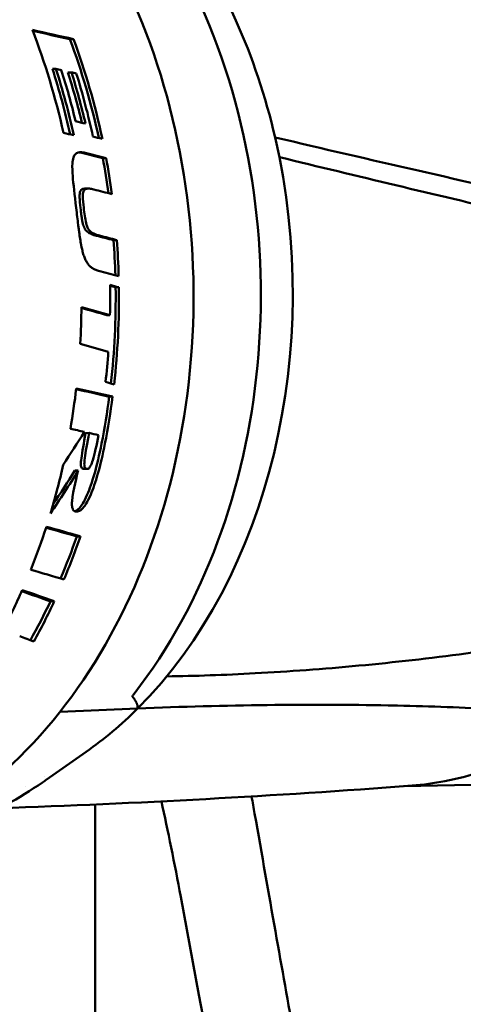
# Model space of a CAD drawing. Header units: millimetres. Extents: x 0 to 6049, y -120 to 1682.
# Tile 86 of 256: x 662 to 672, y 1091 to 1114. Entities that reach past the tile are written whole.
import ezdxf

# ---------------------------------------------------------------- set-up
doc = ezdxf.new("R2010")
doc.units = ezdxf.units.MM
doc.header["$LTSCALE"] = 2
doc.layers.add('Sichtbar (ISO)', color=7, linetype='Continuous', lineweight=50)

msp = doc.modelspace()

# ---------------------------------------------------------------- linework, layer by layer
at = {"layer": 'Sichtbar (ISO)'}
for p, q in [((666.752, 1113.754), (666.598, 1114.095)), ((663.025, 1113.328), (662.943, 1113.327)), ((662.623, 1112.645), (662.543, 1112.643)), ((662.978, 1112.565), (662.898, 1112.564)), ((663.775, 1110.6), (663.698, 1110.599)), ((663.284, 1109.898), (663.36, 1109.9)), ((664.018, 1108.719), (663.944, 1108.718)), ((664.067, 1107.636), (663.992, 1107.635)), ((663.862, 1107), (663.788, 1106.999)), ((663.923, 1105.129), (663.846, 1105.128)), ((663.305, 1104.294), (663.383, 1104.296)), ((663.132, 1103.433), (663.053, 1103.432)), ((663.265, 1103.472), (663.344, 1103.473)), ((663.182, 1101.925), (663.099, 1101.924)), ((662.585, 1100.436), (662.495, 1100.434)), ((666.622, 1098.756), (666.622, 1098.756)), ((662.717, 1097.901), (664.497, 1097.977)), ((663.318, 1096.985), (662.398, 1096.341)), ((662.365, 1096.411), (662.365, 1096.411)), ((661.914, 1096.2), (661.914, 1096.2)), ((662.317, 1096.284), (662.314, 1096.283)), ((662.317, 1096.284), (662.317, 1096.284)), ((670.611, 1096.196), (672.917, 1096.24)), ((663.523, 1095.777), (663.523, 1043.561))]:
    msp.add_line(p, q, dxfattribs=at)
for centre, major_axis, ratio, start_param, end_param in [((657.768, 1107.607), (-0.24, 12.798), 0.746427, 3.886138, 5.233769), ((659.098, 1107.632), (0.225, -11.998), 0.746427, 1.847659, 2.092177), ((435.623, 1105.204), (-327.673, 32.468), 0.127138, 3.958043, 3.962034), ((653.318, 1107.524), (-0.249, 13.248), 0.746427, 4.97778, 5.169442), ((438.592, 1105.267), (-323.528, 32.057), 0.127137, 3.958795, 3.962445), ((654.177, 1107.54), (-0.247, 13.148), 0.746427, 4.96934, 5.154116), ((654.177, 1107.54), (0.249, -13.248), 0.746427, 1.824182, 2.008937), ((653.542, 1107.528), (-0.247, 13.148), 0.746427, 4.976803, 5.097972), ((653.542, 1107.528), (0.249, -13.248), 0.746427, 1.831579, 1.953298), ((653.656, 1107.53), (-0.249, 13.248), 0.746427, 4.998119, 5.092457), ((653.87, 1107.534), (-0.247, 13.148), 0.746427, 4.997519, 5.090911), ((672.457, 1107.883), (-51.578, 12.07), 0.046174, 4.905795, 4.908004), ((653.87, 1107.534), (0.249, -13.248), 0.746427, 1.852108, 1.946299), ((653.973, 1107.536), (-0.249, 13.248), 0.746427, 4.969944, 5.085682), ((659.098, 1107.632), (0.225, -11.998), 0.746427, 0.621676, 1.847659), ((401.955, 1103.73), (362.266, -38.557), 0.135073, 0.777845, 0.779767), ((399.649, 1103.691), (-365.449, 38.896), 0.135073, 3.919109, 3.921015), ((654.177, 1107.54), (-0.247, 13.148), 0.746427, 4.870632, 4.933155), ((654.177, 1107.54), (0.249, -13.248), 0.746427, 1.726211, 1.789851), ((661.4, 1107.5), (50.352, -12.59), 0.054253, 1.534539, 1.542827), ((654.177, 1107.54), (-0.247, 13.148), 0.746427, 4.726799, 4.78812), ((654.177, 1107.54), (0.249, -13.248), 0.746427, 1.583522, 1.645938), ((369.358, 1103.039), (393.599, -41.891), 0.135076, 0.739128, 0.740896), ((653.975, 1107.536), (-0.249, 13.248), 0.746427, 4.65792, 4.710171), ((654.177, 1107.54), (-0.247, 13.148), 0.746427, 4.537321, 4.705608), ((654.177, 1107.54), (0.249, -13.248), 0.746427, 1.395335, 1.56405), ((653.318, 1107.524), (-0.249, 13.248), 0.746427, 4.609127, 4.672686), ((400.225, 1103.516), (-347.867, 39.783), 0.143545, 3.86892, 3.871794), ((402.134, 1103.546), (345.226, -39.481), 0.143545, 0.72725, 0.729817), ((401.112, 1103.505), (-342.995, 39.225), 0.143547, 3.856472, 3.859387), ((653.975, 1107.536), (-0.249, 13.248), 0.746427, 4.541523, 4.594289), ((653.318, 1107.524), (-0.249, 13.248), 0.746427, 4.459867, 4.531102), ((271.759, 1101.374), (509.593, -44.807), 0.115138, 0.703061, 0.705389), ((268.618, 1101.326), (-513.879, 45.184), 0.115138, 3.844897, 3.84743), ((654.177, 1107.54), (-0.247, 13.148), 0.746427, 4.42986, 4.513933), ((654.177, 1107.54), (0.249, -13.248), 0.746427, 1.29044, 1.37384), ((655.16, 1107.558), (-9.124, -12.36), 0.55596, 1.656866, 1.715447), ((653.318, 1107.524), (-0.249, 13.248), 0.746427, 4.305396, 4.395097), ((654.95, 1107.791), (-8.424, -12.729), 0.605551, 1.55188, 1.628563), ((654.948, 1107.795), (-8.362, -12.639), 0.605781, 1.565431, 1.625824), ((653.318, 1107.524), (-0.249, 13.248), 0.746427, 4.197258, 4.280464), ((420.703, 1102.783), (-301.029, 31.411), 0.132897, 3.790333, 3.794265), ((417.896, 1102.754), (-304.801, 31.805), 0.132896, 3.791143, 3.795437), ((654.177, 1107.54), (-0.247, 13.148), 0.746427, 4.174288, 4.257111), ((654.177, 1107.54), (0.249, -13.248), 0.746427, 1.035103, 1.119189), ((443.478, 1102.54), (-268.767, 28.042), 0.132904, 3.771838, 3.776717), ((653.318, 1107.524), (-0.249, 13.248), 0.746427, 4.073445, 4.156768), ((631.343, 1107.111), (-43.178, 12.148), 0.064523, 3.921783, 3.946098), ((631.343, 1107.111), (-42.852, 12.057), 0.064523, 3.916818, 3.938888), ((654.177, 1107.54), (-0.247, 13.148), 0.746427, 4.0446, 4.127488), ((654.177, 1107.54), (0.249, -13.248), 0.746427, 0.906072, 0.990861), ((527.084, 1102.592), (-159.385, 19.579), 0.152568, 3.72074, 3.72453), ((678.517, 1104.88), (0.222, -11.798), 0.746427, 5.210497, 5.210498), ((661.746, 1097.106), (0.568, -0.823), 0.596347, 0, 0.000011)]:
    msp.add_ellipse(centre, major_axis=major_axis, ratio=ratio, start_param=start_param, end_param=end_param, dxfattribs=at)
for points, knots in [([(656.087, 1094.323), (657.142, 1094.343), (658.192, 1094.588), (660.18, 1095.505), (661.117, 1096.178), (662.787, 1097.886), (663.517, 1098.923), (664.695, 1101.256), (665.142, 1102.553), (665.705, 1105.273), (665.822, 1106.695), (665.712, 1109.523), (665.487, 1110.927), (664.715, 1113.575), (664.17, 1114.819), (662.813, 1117.019), (662.002, 1117.976), (660.196, 1119.501), (659.202, 1120.07), (657.325, 1120.699), (656.455, 1120.835), (655.589, 1120.819)], [1.573015, 1.573015, 1.573015, 1.573015, 1.88925, 1.88925, 2.207154, 2.207154, 2.527471, 2.527471, 2.848846, 2.848846, 3.170439, 3.170439, 3.492044, 3.492044, 3.813625, 3.813625, 4.134907, 4.134907, 4.454899, 4.454899, 4.714607, 4.714607, 4.714607, 4.714607]), ([(678.084, 1108.743), (676.784, 1109.013), (675.476, 1109.294), (672.028, 1110.056), (669.851, 1110.556), (667.651, 1111.073)], [0.537583, 0.537583, 0.537583, 0.537583, 1.124107, 1.124107, 2.067982, 2.067982, 2.067982, 2.067982]), ([(663.293, 1110.719), (663.264, 1110.726), (663.235, 1110.731), (663.182, 1110.733), (663.157, 1110.731), (663.109, 1110.717), (663.086, 1110.705), (663.051, 1110.669), (663.036, 1110.646), (663.011, 1110.57), (663.005, 1110.525), (662.995, 1110.389), (663.001, 1110.281), (663.022, 1110.001), (663.052, 1109.758), (663.087, 1109.456)], [-0.2732478, -0.2732478, -0.2732478, -0.2732478, -0.2423565, -0.2423565, -0.2155398, -0.2155398, -0.185569, -0.185569, -0.1627848, -0.1627848, -0.1388027, -0.1388027, -0.0916964, -0.0916964, -0.000001, -0.000001, -0.000001, -0.000001]), ([(678.337, 1108.155), (676.59, 1108.538), (674.837, 1108.938), (671.314, 1109.761), (669.542, 1110.185), (667.749, 1110.62)], [0.029941, 0.029941, 0.029941, 0.029941, 0.822197, 0.822197, 1.600766, 1.600766, 1.600766, 1.600766]), ([(663.284, 1109.898), (663.268, 1109.898), (663.254, 1109.896), (663.227, 1109.887), (663.214, 1109.88), (663.193, 1109.858), (663.185, 1109.845), (663.175, 1109.817), (663.171, 1109.8), (663.165, 1109.741), (663.165, 1109.701), (663.173, 1109.569), (663.185, 1109.466), (663.191, 1109.412)], [0.02072028, 0.02072028, 0.02072028, 0.02072028, 0.03018159, 0.03018159, 0.04081698, 0.04081698, 0.05031115, 0.05031115, 0.0573934, 0.0573934, 0.06724109, 0.06724109, 0.08829094, 0.08829094, 0.08829094, 0.08829094]), ([(663.49, 1109.879), (663.457, 1109.887), (663.423, 1109.895), (663.362, 1109.901), (663.338, 1109.9), (663.304, 1109.889), (663.29, 1109.882), (663.269, 1109.86), (663.261, 1109.847), (663.251, 1109.819), (663.246, 1109.803), (663.24, 1109.744), (663.241, 1109.704), (663.248, 1109.573), (663.26, 1109.466), (663.266, 1109.414)], [0.000001, 0.000001, 0.000001, 0.000001, 0.01491225, 0.01491225, 0.03016713, 0.03016713, 0.04102933, 0.04102933, 0.05068395, 0.05068395, 0.05772366, 0.05772366, 0.06731122, 0.06731122, 0.08810884, 0.08810884, 0.08810884, 0.08810884]), ([(663.599, 1108.013), (663.57, 1108.021), (663.543, 1108.03), (663.518, 1108.042), (663.492, 1108.054), (663.469, 1108.067), (663.447, 1108.083), (663.426, 1108.098), (663.406, 1108.116), (663.387, 1108.136), (663.372, 1108.152), (663.358, 1108.169), (663.345, 1108.188), (663.342, 1108.193), (663.339, 1108.197), (663.336, 1108.202), (663.321, 1108.226), (663.307, 1108.252), (663.294, 1108.281), (663.282, 1108.309), (663.27, 1108.34), (663.259, 1108.373), (663.249, 1108.407), (663.238, 1108.443), (663.229, 1108.482), (663.225, 1108.5), (663.22, 1108.518), (663.216, 1108.537), (663.211, 1108.56), (663.207, 1108.583), (663.202, 1108.608), (663.193, 1108.652), (663.185, 1108.699), (663.178, 1108.748), (663.17, 1108.797), (663.163, 1108.848), (663.155, 1108.902), (663.152, 1108.927), (663.149, 1108.952), (663.145, 1108.978), (663.141, 1109.009), (663.137, 1109.039), (663.133, 1109.071), (663.126, 1109.13), (663.119, 1109.191), (663.111, 1109.255), (663.104, 1109.32), (663.096, 1109.386), (663.087, 1109.456)], [0, 0, 0, 0, 0.076923, 0.076923, 0.076923, 0.153846, 0.153846, 0.153846, 0.230769, 0.230769, 0.230769, 0.292851, 0.292851, 0.292851, 0.307692, 0.307692, 0.307692, 0.384615, 0.384615, 0.384615, 0.461538, 0.461538, 0.461538, 0.538462, 0.538462, 0.538462, 0.57349, 0.57349, 0.57349, 0.615385, 0.615385, 0.615385, 0.692308, 0.692308, 0.692308, 0.769231, 0.769231, 0.769231, 0.804954, 0.804954, 0.804954, 0.846154, 0.846154, 0.846154, 0.923077, 0.923077, 0.923077, 1, 1, 1, 1]), ([(663.191, 1109.412), (663.195, 1109.381), (663.198, 1109.351), (663.202, 1109.322), (663.206, 1109.293), (663.21, 1109.265), (663.214, 1109.238), (663.217, 1109.217), (663.221, 1109.197), (663.224, 1109.178), (663.225, 1109.173), (663.226, 1109.167), (663.227, 1109.161), (663.232, 1109.137), (663.237, 1109.114), (663.242, 1109.093), (663.248, 1109.072), (663.254, 1109.052), (663.261, 1109.034), (663.268, 1109.015), (663.275, 1108.999), (663.284, 1108.983), (663.292, 1108.968), (663.302, 1108.955), (663.312, 1108.942), (663.323, 1108.93), (663.334, 1108.918), (663.347, 1108.908), (663.36, 1108.897), (663.374, 1108.888), (663.389, 1108.879), (663.404, 1108.87), (663.42, 1108.862), (663.437, 1108.855), (663.454, 1108.848), (663.473, 1108.841), (663.492, 1108.835), (663.51, 1108.83), (663.53, 1108.824), (663.55, 1108.819)], [0, 0, 0, 0, 0.083333, 0.083333, 0.083333, 0.166667, 0.166667, 0.166667, 0.230666, 0.230666, 0.230666, 0.25, 0.25, 0.25, 0.333333, 0.333333, 0.333333, 0.416667, 0.416667, 0.416667, 0.5, 0.5, 0.5, 0.583333, 0.583333, 0.583333, 0.666667, 0.666667, 0.666667, 0.75, 0.75, 0.75, 0.833333, 0.833333, 0.833333, 0.916667, 0.916667, 0.916667, 1, 1, 1, 1]), ([(663.266, 1109.414), (663.281, 1109.291), (663.297, 1109.163), (663.332, 1109.042), (663.343, 1109.014), (663.367, 1108.969), (663.383, 1108.946), (663.431, 1108.899), (663.46, 1108.881), (663.532, 1108.846), (663.578, 1108.832), (663.625, 1108.82)], [0.000001, 0.000001, 0.000001, 0.000001, 0.03707236, 0.03707236, 0.0488704, 0.0488704, 0.05807874, 0.05807874, 0.06794558, 0.06794558, 0.08140767, 0.08140767, 0.08140767, 0.08140767]), ([(663.305, 1104.294), (663.263, 1104.061), (663.223, 1103.857), (663.197, 1103.647), (663.196, 1103.605), (663.196, 1103.56), (663.198, 1103.539), (663.206, 1103.51), (663.211, 1103.5), (663.226, 1103.482), (663.237, 1103.477), (663.248, 1103.474)], [0.000001, 0.000001, 0.000001, 0.000001, 0.0722214, 0.0722214, 0.1103366, 0.1103366, 0.1471154, 0.1471154, 0.1719167, 0.1719167, 0.2021572, 0.2021572, 0.2021572, 0.2021572]), ([(663.327, 1103.475), (663.315, 1103.478), (663.305, 1103.484), (663.29, 1103.501), (663.285, 1103.511), (663.276, 1103.54), (663.274, 1103.561), (663.274, 1103.612), (663.276, 1103.655), (663.301, 1103.858), (663.341, 1104.063), (663.383, 1104.296)], [-0.1721637, -0.1721637, -0.1721637, -0.1721637, -0.1505464, -0.1505464, -0.1327991, -0.1327991, -0.106488, -0.106488, -0.0720865, -0.0720865, -0.000001, -0.000001, -0.000001, -0.000001]), ([(663.6, 1104.246), (663.557, 1104.013), (663.511, 1103.805), (663.452, 1103.618), (663.439, 1103.586), (663.422, 1103.548), (663.414, 1103.53), (663.398, 1103.506), (663.392, 1103.498), (663.377, 1103.485), (663.371, 1103.48), (663.358, 1103.474), (663.352, 1103.473), (663.34, 1103.472), (663.333, 1103.473), (663.327, 1103.475)], [-0.0376133, -0.0376133, -0.0376133, -0.0376133, -0.02304568, -0.02304568, -0.01725743, -0.01725743, -0.0119257, -0.0119257, -0.00855255, -0.00855255, -0.00546278, -0.00546278, -0.00298781, -0.00298781, -0.000001, -0.000001, -0.000001, -0.000001]), ([(663.67, 1104.051), (663.566, 1103.522), (663.447, 1103.129), (663.301, 1102.787), (663.266, 1102.723), (663.215, 1102.641), (663.19, 1102.604), (663.134, 1102.543), (663.112, 1102.528), (663.084, 1102.51), (663.072, 1102.505), (663.059, 1102.501)], [-0.05230587, -0.05230587, -0.05230587, -0.05230587, -0.03222237, -0.03222237, -0.02433191, -0.02433191, -0.01771667, -0.01771667, -0.01140264, -0.01140264, -0.00604141, -0.00604141, -0.00604141, -0.00604141]), ([(663.748, 1104.053), (663.644, 1103.524), (663.526, 1103.13), (663.381, 1102.788), (663.346, 1102.724), (663.296, 1102.642), (663.271, 1102.605), (663.215, 1102.545), (663.194, 1102.529), (663.166, 1102.512), (663.154, 1102.506), (663.127, 1102.498), (663.112, 1102.496), (663.099, 1102.495)], [-0.05363854, -0.05363854, -0.05363854, -0.05363854, -0.03286773, -0.03286773, -0.0246851, -0.0246851, -0.01783024, -0.01783024, -0.01136734, -0.01136734, -0.00622476, -0.00622476, -0.000001, -0.000001, -0.000001, -0.000001]), ([(663.099, 1102.495), (663.08, 1102.495), (663.063, 1102.498), (663.033, 1102.513), (663.021, 1102.525), (663.005, 1102.555), (662.998, 1102.576), (662.989, 1102.648), (662.99, 1102.692), (663.013, 1102.965), (663.111, 1103.347), (663.132, 1103.433)], [-0.04688226, -0.04688226, -0.04688226, -0.04688226, -0.04179936, -0.04179936, -0.03678953, -0.03678953, -0.03242911, -0.03242911, -0.02732589, -0.02732589, -0.000001, -0.000001, -0.000001, -0.000001]), ([(676.722, 1100.03), (675.992, 1099.881), (675.237, 1099.738), (674.451, 1099.605), (673.666, 1099.472), (672.849, 1099.348), (672.029, 1099.239), (671.208, 1099.13), (670.383, 1099.036), (669.571, 1098.96), (668.758, 1098.883), (667.958, 1098.825), (667.193, 1098.784), (666.489, 1098.746), (665.816, 1098.724), (665.165, 1098.713)], [0, 0, 0, 0, 0.2, 0.2, 0.2, 0.4, 0.4, 0.4, 0.6, 0.6, 0.6, 0.8, 0.8, 0.8, 0.9838401, 0.9838401, 0.9838401, 0.9838401]), ([(664.417, 1098.317), (664.408, 1098.305), (664.4, 1098.294), (664.389, 1098.275), (664.385, 1098.268), (664.379, 1098.252), (664.38, 1098.245), (664.383, 1098.242)], [-0.2594494, -0.2594494, -0.2594494, -0.2594494, -0.25421454, -0.25421454, -0.24897969, -0.24897969, -0.23887498, -0.23887498, -0.23887498, -0.23887498]), ([(670.282, 1098.048), (670.271, 1098.048), (670.26, 1098.049), (669.349, 1098.066), (668.423, 1098.069), (666.505, 1098.046), (665.514, 1098.019), (664.497, 1097.977)], [-0.0053869, -0.0053869, -0.0053869, -0.0053869, 0, 0, 0.445274, 0.445274, 0.8966229, 0.8966229, 0.8966229, 0.8966229]), ([(674.73, 1097.822), (674.724, 1097.822), (674.718, 1097.823), (674.018, 1097.882), (673.302, 1097.931), (671.835, 1098.005), (671.085, 1098.032), (670.303, 1098.048), (670.293, 1098.048), (670.282, 1098.048)], [-0.7698842, -0.7698842, -0.7698842, -0.7698842, -0.7666938, -0.7666938, -0.3817382, -0.3817382, 0, 0, 0.0053872, 0.0053872, 0.0053872, 0.0053872]), ([(674.73, 1097.822), (674.368, 1097.532), (673.986, 1097.278), (673.198, 1096.843), (672.798, 1096.666), (672.106, 1096.438), (671.827, 1096.366), (671.295, 1096.263), (671.046, 1096.229), (670.795, 1096.21)], [-1.2033366, -1.2033366, -1.2033366, -1.2033366, -1.0332078, -1.0332078, -0.8645109, -0.8645109, -0.7525435, -0.7525435, -0.6529248, -0.6529248, -0.6529248, -0.6529248]), ([(658.801, 1094.88), (658.804, 1094.881), (658.807, 1094.881), (659.119, 1094.926), (659.425, 1094.989), (660.031, 1095.152), (660.33, 1095.252), (660.917, 1095.488), (661.206, 1095.623), (661.771, 1095.928), (662.046, 1096.098), (662.314, 1096.283)], [1.6640357, 1.6640357, 1.6640357, 1.6640357, 1.6649776, 1.6649776, 1.7569406, 1.7569406, 1.8489036, 1.8489036, 1.9408666, 1.9408666, 2.0328296, 2.0328296, 2.0328296, 2.0328296]), ([(674.123, 1057.223), (674.057, 1057.582), (673.991, 1057.944), (673.925, 1058.302), (673.828, 1058.829), (673.733, 1059.347), (673.641, 1059.853), (673.548, 1060.36), (673.457, 1060.855), (673.362, 1061.373), (673.335, 1061.521), (673.308, 1061.67), (673.28, 1061.822), (673.21, 1062.201), (673.138, 1062.594), (673.063, 1063.007), (672.957, 1063.585), (672.844, 1064.203), (672.725, 1064.853), (672.606, 1065.503), (672.481, 1066.185), (672.36, 1066.847), (672.24, 1067.509), (672.122, 1068.151), (672.013, 1068.75), (671.904, 1069.349), (671.802, 1069.905), (671.706, 1070.431), (671.61, 1070.956), (671.52, 1071.45), (671.435, 1071.919), (671.35, 1072.387), (671.269, 1072.831), (671.193, 1073.246), (671.118, 1073.661), (671.047, 1074.049), (670.98, 1074.419), (670.912, 1074.79), (670.848, 1075.145), (670.785, 1075.494), (670.721, 1075.844), (670.659, 1076.188), (670.595, 1076.537), (670.532, 1076.885), (670.468, 1077.238), (670.402, 1077.602), (670.336, 1077.965), (670.268, 1078.339), (670.198, 1078.731), (670.127, 1079.122), (670.053, 1079.531), (669.975, 1079.961), (669.897, 1080.39), (669.816, 1080.841), (669.73, 1081.314), (669.645, 1081.787), (669.555, 1082.283), (669.461, 1082.804), (669.367, 1083.324), (669.269, 1083.87), (669.166, 1084.443), (669.063, 1085.015), (668.955, 1085.615), (668.842, 1086.245), (668.729, 1086.875), (668.61, 1087.537), (668.486, 1088.233), (668.361, 1088.929), (668.23, 1089.661), (668.092, 1090.434), (667.955, 1091.207), (667.81, 1092.02), (667.658, 1092.873), (667.507, 1093.726), (667.349, 1094.618), (667.182, 1095.567), (667.159, 1095.697), (667.135, 1095.829), (667.112, 1095.961)], [0.1213565, 0.1213565, 0.1213565, 0.1213565, 0.1271186, 0.1271186, 0.1271186, 0.1355932, 0.1355932, 0.1355932, 0.1440678, 0.1440678, 0.1440678, 0.1464914, 0.1464914, 0.1464914, 0.1525424, 0.1525424, 0.1525424, 0.1610169, 0.1610169, 0.1610169, 0.1694915, 0.1694915, 0.1694915, 0.1779661, 0.1779661, 0.1779661, 0.1864407, 0.1864407, 0.1864407, 0.1949153, 0.1949153, 0.1949153, 0.2033898, 0.2033898, 0.2033898, 0.2118644, 0.2118644, 0.2118644, 0.220339, 0.220339, 0.220339, 0.2288136, 0.2288136, 0.2288136, 0.2372881, 0.2372881, 0.2372881, 0.2457627, 0.2457627, 0.2457627, 0.2542373, 0.2542373, 0.2542373, 0.2627119, 0.2627119, 0.2627119, 0.2711864, 0.2711864, 0.2711864, 0.279661, 0.279661, 0.279661, 0.2881356, 0.2881356, 0.2881356, 0.2966102, 0.2966102, 0.2966102, 0.3050847, 0.3050847, 0.3050847, 0.3135593, 0.3135593, 0.3135593, 0.3220339, 0.3220339, 0.3220339, 0.3231996, 0.3231996, 0.3231996, 0.3231996])]:
    msp.add_open_spline(points, degree=3, knots=knots, dxfattribs=at)
for points in [[(662.623, 1112.645), (662.665, 1112.635), (662.706, 1112.626), (662.747, 1112.617)], [(663.074, 1111.442), (663.149, 1111.425), (663.225, 1111.407), (663.301, 1111.39)], [(662.795, 1111.177), (662.874, 1111.159), (662.953, 1111.141), (663.032, 1111.123)], [(663.472, 1111.09), (663.544, 1111.073), (663.615, 1111.057), (663.687, 1111.04)], [(663.216, 1110.718), (663.195, 1110.723), (663.174, 1110.727), (663.154, 1110.729)], [(663.55, 1108.819), (663.682, 1108.785), (663.813, 1108.752), (663.944, 1108.718)], [(664.018, 1108.719), (663.888, 1108.753), (663.757, 1108.787), (663.625, 1108.82)], [(664.067, 1107.636), (663.999, 1107.655), (663.932, 1107.673), (663.864, 1107.692)], [(663.864, 1107.67), (663.907, 1107.658), (663.949, 1107.647), (663.992, 1107.635)], [(663.762, 1105.466), (663.827, 1105.448), (663.892, 1105.429), (663.957, 1105.41)], [(662.955, 1104.393), (663.062, 1104.369), (663.169, 1104.345), (663.275, 1104.32)], [(663.383, 1104.296), (663.455, 1104.279), (663.527, 1104.262), (663.6, 1104.246)], [(663.248, 1103.474), (663.254, 1103.472), (663.259, 1103.471), (663.265, 1103.472)], [(663.318, 1096.985), (663.73, 1097.274), (664.124, 1097.605), (664.497, 1097.977)], [(664.497, 1097.977), (664.49, 1097.971), (664.484, 1097.965), (664.477, 1097.959)], [(670.795, 1096.21), (667.636, 1095.971), (664.489, 1095.799), (661.331, 1095.693)], [(662.4, 1096.343), (662.372, 1096.323), (662.345, 1096.304), (662.317, 1096.284)], [(665.487, 1093.657), (665.344, 1094.426), (665.193, 1095.175), (665.043, 1095.848)], [(665.487, 1093.657), (665.344, 1094.426), (665.193, 1095.175), (665.043, 1095.848)], [(674.542, 1045.761), (671.549, 1061.729), (668.452, 1077.685), (665.487, 1093.657)]]:
    msp.add_open_spline(points, degree=3, dxfattribs=at)
msp.add_rational_spline([(664.497, 1097.977), (664.504, 1098.106), (664.383, 1098.242)], [1.00672064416, 1.01038763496, 1.01006010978], degree=2, dxfattribs=at)

doc.saveas('drawing.dxf')
